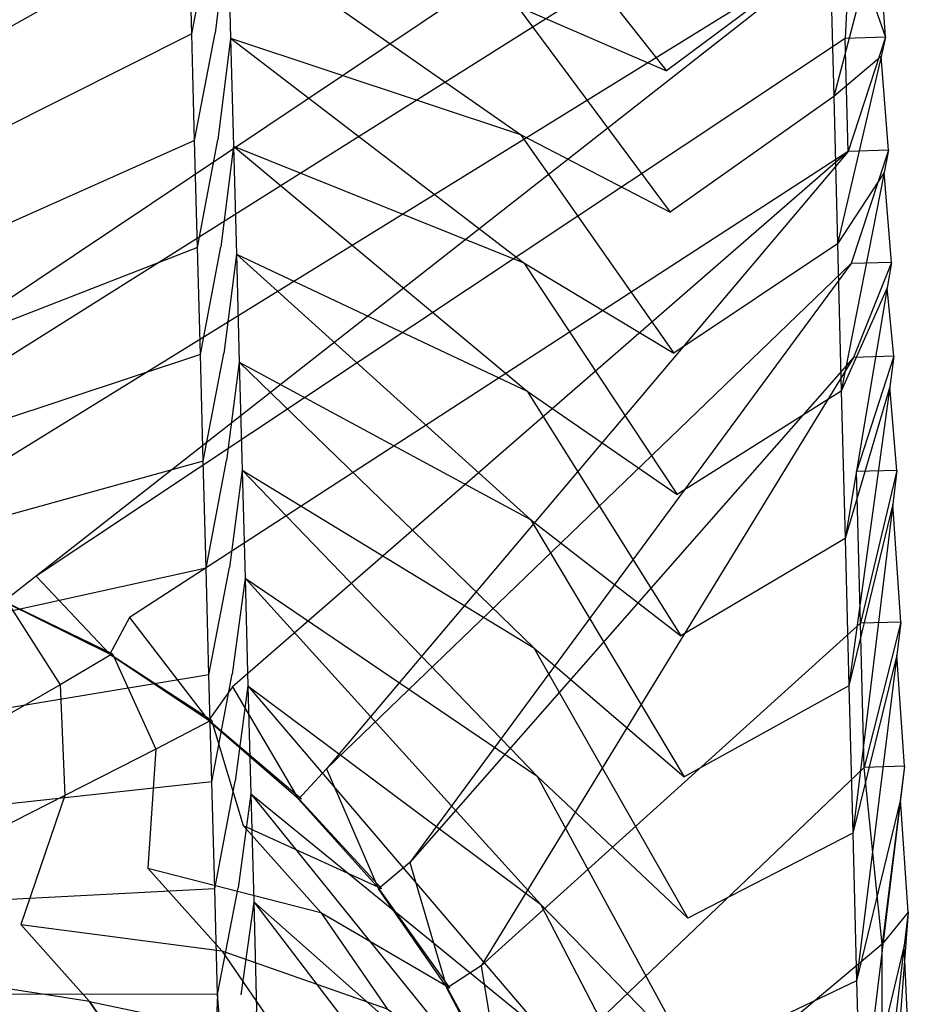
# Model space of a CAD drawing. Extents: x 0 to 0.55, y -0.37 to 0.
# Tile 20 of 21: x 0.456 to 0.549, y -0.159 to -0.057. Entities that reach past the tile are written whole.
import ezdxf

# ---------------------------------------------------------------- set-up
doc = ezdxf.new("R2010")
doc.units = 0
doc.layers.add('L0_WT_51665_0___REPLACEMTFOREMP', color=7, linetype='CONTINUOUS')

msp = doc.modelspace()

# ---------------------------------------------------------------- linework, layer by layer
at = {"layer": 'L0_WT_51665_0___REPLACEMTFOREMP', "color": 8}
for points, invisible_edges in [([(0.472158, -0.004168, 0.001757), (0.274999, -0.157936, 0.000809), (0.077828, -0.004168, 0.001755), (0.472158, -0.004168, 0.001757)], 14), ([(0.47234, -0.012079, 0.00167), (0.274999, -0.157936, 0.000809), (0.472158, -0.004168, 0.001757), (0.47234, -0.012079, 0.00167)], 14), ([(0.472375, -0.013561, 0.001656), (0.274999, -0.157936, 0.000809), (0.47234, -0.012079, 0.00167), (0.472375, -0.013561, 0.001656)], 14), ([(0.472674, -0.0247, 0.001528), (0.274999, -0.157936, 0.000809), (0.472375, -0.013561, 0.001656), (0.472674, -0.0247, 0.001528)], 14), ([(0.127992, -0.107512, 0.172296), (0.540004, -0.022129, 0.172264), (0.009849, -0.022023, 0.172264), (0.127992, -0.107512, 0.172296)], 13), ([(0.540004, -0.022129, 0.172264), (0.127992, -0.107512, 0.172296), (0.422008, -0.107512, 0.172296), (0.540004, -0.022129, 0.172264)], 14), ([(0.540852, -0.027935, 0.172326), (0.540004, -0.022129, 0.172264), (0.422008, -0.107512, 0.172296), (0.540852, -0.027935, 0.172326)], 14), ([(0.472972, -0.035833, 0.001401), (0.274999, -0.157936, 0.000809), (0.472674, -0.0247, 0.001528), (0.472972, -0.035833, 0.001401)], 14), ([(0.540852, -0.027935, 0.172326), (0.422008, -0.107512, 0.172296), (0.431122, -0.106486, 0.17229), (0.540852, -0.027935, 0.172326)], 14), ([(0.541092, -0.037238, 0.172403), (0.540852, -0.027935, 0.172326), (0.431122, -0.106486, 0.17229), (0.541092, -0.037238, 0.172403)], 14), ([(0.473271, -0.046966, 0.001273), (0.274999, -0.157936, 0.000809), (0.472972, -0.035833, 0.001401), (0.473271, -0.046966, 0.001273)], 14), ([(0.541092, -0.037238, 0.172403), (0.431122, -0.106486, 0.17229), (0.443538, -0.109019, 0.172329), (0.541092, -0.037238, 0.172403)], 14), ([(0.542158, -0.048112, 0.172492), (0.541092, -0.037238, 0.172403), (0.443538, -0.109019, 0.172329), (0.542158, -0.048112, 0.172492)], 14), ([(0.507124, -0.041879, 0.041415), (0.52303, -0.061959, 0.08142), (0.50747, -0.055243, 0.041347), (0.507124, -0.041879, 0.041415)], 14), ([(0.507124, -0.041879, 0.041415), (0.522661, -0.047245, 0.081428), (0.52303, -0.061959, 0.08142), (0.507124, -0.041879, 0.041415)], 14), ([(0.542158, -0.048112, 0.172492), (0.545849, -0.058467, 0.172608), (0.545513, -0.04548, 0.172496), (0.542158, -0.048112, 0.172492)], 14), ([(0.545849, -0.058467, 0.172608), (0.545045, -0.04725, 0.168535), (0.545513, -0.04548, 0.172496), (0.545849, -0.058467, 0.172608)], 14), ([(0.47357, -0.0581, 0.001146), (0.274999, -0.157936, 0.000809), (0.473271, -0.046966, 0.001273), (0.47357, -0.0581, 0.001146)], 14), ([(0.4757, -0.046896, 0.001274), (0.47357, -0.0581, 0.001146), (0.473271, -0.046966, 0.001273), (0.4757, -0.046896, 0.001274)], 13), ([(0.47357, -0.0581, 0.001146), (0.4757, -0.046896, 0.001274), (0.475999, -0.05803, 0.001146), (0.47357, -0.0581, 0.001146)], 14), ([(0.477317, -0.047321, 0.003313), (0.475999, -0.05803, 0.001146), (0.4757, -0.046896, 0.001274), (0.477317, -0.047321, 0.003313)], 14), ([(0.542158, -0.048112, 0.172492), (0.443538, -0.109019, 0.172329), (0.457373, -0.114607, 0.172414), (0.542158, -0.048112, 0.172492)], 14), ([(0.542158, -0.048112, 0.172492), (0.457373, -0.114607, 0.172414), (0.541645, -0.058585, 0.17258), (0.542158, -0.048112, 0.172492)], 14), ([(0.475999, -0.05803, 0.001146), (0.477317, -0.047321, 0.003313), (0.477618, -0.058568, 0.003189), (0.475999, -0.05803, 0.001146)], 13), ([(0.477317, -0.047321, 0.003313), (0.507816, -0.068608, 0.041279), (0.477618, -0.058568, 0.003189), (0.477317, -0.047321, 0.003313)], 14), ([(0.477317, -0.047321, 0.003313), (0.50747, -0.055243, 0.041347), (0.507816, -0.068608, 0.041279), (0.477317, -0.047321, 0.003313)], 14), ([(0.540045, -0.049289, 0.129549), (0.52303, -0.061959, 0.08142), (0.522661, -0.047245, 0.081428), (0.540045, -0.049289, 0.129549)], 14), ([(0.540045, -0.049289, 0.129549), (0.545045, -0.04725, 0.168535), (0.54044, -0.064641, 0.129613), (0.540045, -0.049289, 0.129549)], 13), ([(0.545386, -0.060455, 0.168644), (0.54044, -0.064641, 0.129613), (0.545045, -0.04725, 0.168535), (0.545386, -0.060455, 0.168644)], 14), ([(0.545849, -0.058467, 0.172608), (0.542158, -0.048112, 0.172492), (0.541645, -0.058585, 0.17258), (0.545849, -0.058467, 0.172608)], 13), ([(0.545045, -0.04725, 0.168535), (0.545849, -0.058467, 0.172608), (0.545386, -0.060455, 0.168644), (0.545045, -0.04725, 0.168535)], 13), ([(0.52303, -0.061959, 0.08142), (0.540045, -0.049289, 0.129549), (0.54044, -0.064641, 0.129613), (0.52303, -0.061959, 0.08142)], 13), ([(0.50747, -0.055243, 0.041347), (0.523399, -0.076673, 0.081412), (0.507816, -0.068608, 0.041279), (0.50747, -0.055243, 0.041347)], 14), ([(0.50747, -0.055243, 0.041347), (0.52303, -0.061959, 0.08142), (0.523399, -0.076673, 0.081412), (0.50747, -0.055243, 0.041347)], 14), ([(0.473869, -0.069233, 0.001019), (0.274999, -0.157936, 0.000809), (0.47357, -0.0581, 0.001146), (0.473869, -0.069233, 0.001019)], 14), ([(0.475999, -0.05803, 0.001146), (0.473869, -0.069233, 0.001019), (0.47357, -0.0581, 0.001146), (0.475999, -0.05803, 0.001146)], 13), ([(0.473869, -0.069233, 0.001019), (0.475999, -0.05803, 0.001146), (0.476298, -0.069163, 0.001019), (0.473869, -0.069233, 0.001019)], 14), ([(0.477618, -0.058568, 0.003189), (0.476298, -0.069163, 0.001019), (0.475999, -0.05803, 0.001146), (0.477618, -0.058568, 0.003189)], 14), ([(0.54195, -0.070361, 0.172679), (0.545849, -0.058467, 0.172608), (0.541645, -0.058585, 0.17258), (0.54195, -0.070361, 0.172679)], 13), ([(0.545849, -0.058467, 0.172608), (0.54195, -0.070361, 0.172679), (0.546154, -0.070244, 0.172711), (0.545849, -0.058467, 0.172608)], 14), ([(0.546154, -0.070244, 0.172711), (0.545386, -0.060455, 0.168644), (0.545849, -0.058467, 0.172608), (0.546154, -0.070244, 0.172711)], 14), ([(0.541645, -0.058585, 0.17258), (0.457373, -0.114607, 0.172414), (0.467085, -0.118927, 0.172485), (0.541645, -0.058585, 0.17258)], 14), ([(0.54195, -0.070361, 0.172679), (0.541645, -0.058585, 0.17258), (0.467085, -0.118927, 0.172485), (0.54195, -0.070361, 0.172679)], 14), ([(0.476298, -0.069163, 0.001019), (0.477618, -0.058568, 0.003189), (0.477919, -0.069815, 0.003064), (0.476298, -0.069163, 0.001019)], 13), ([(0.477618, -0.058568, 0.003189), (0.508162, -0.081973, 0.041211), (0.477919, -0.069815, 0.003064), (0.477618, -0.058568, 0.003189)], 14), ([(0.477618, -0.058568, 0.003189), (0.507816, -0.068608, 0.041279), (0.508162, -0.081973, 0.041211), (0.477618, -0.058568, 0.003189)], 14), ([(0.54044, -0.064641, 0.129613), (0.545386, -0.060455, 0.168644), (0.540836, -0.079993, 0.129677), (0.54044, -0.064641, 0.129613)], 13), ([(0.545699, -0.072562, 0.168742), (0.540836, -0.079993, 0.129677), (0.545386, -0.060455, 0.168644), (0.545699, -0.072562, 0.168742)], 14), ([(0.545386, -0.060455, 0.168644), (0.546154, -0.070244, 0.172711), (0.545699, -0.072562, 0.168742), (0.545386, -0.060455, 0.168644)], 13), ([(0.54044, -0.064641, 0.129613), (0.523399, -0.076673, 0.081412), (0.52303, -0.061959, 0.08142), (0.54044, -0.064641, 0.129613)], 14), ([(0.523399, -0.076673, 0.081412), (0.54044, -0.064641, 0.129613), (0.540836, -0.079993, 0.129677), (0.523399, -0.076673, 0.081412)], 13), ([(0.507816, -0.068608, 0.041279), (0.523768, -0.091387, 0.081404), (0.508162, -0.081973, 0.041211), (0.507816, -0.068608, 0.041279)], 14), ([(0.507816, -0.068608, 0.041279), (0.523399, -0.076673, 0.081412), (0.523768, -0.091387, 0.081404), (0.507816, -0.068608, 0.041279)], 14), ([(0.474168, -0.080367, 0.000891), (0.274999, -0.157936, 0.000809), (0.473869, -0.069233, 0.001019), (0.474168, -0.080367, 0.000891)], 14), ([(0.476298, -0.069163, 0.001019), (0.474168, -0.080367, 0.000891), (0.473869, -0.069233, 0.001019), (0.476298, -0.069163, 0.001019)], 13), ([(0.474168, -0.080367, 0.000891), (0.476298, -0.069163, 0.001019), (0.476596, -0.080296, 0.000892), (0.474168, -0.080367, 0.000891)], 14), ([(0.477919, -0.069815, 0.003064), (0.476596, -0.080296, 0.000892), (0.476298, -0.069163, 0.001019), (0.477919, -0.069815, 0.003064)], 14), ([(0.54195, -0.070361, 0.172679), (0.467085, -0.118927, 0.172485), (0.477816, -0.126131, 0.172599), (0.54195, -0.070361, 0.172679)], 14), ([(0.476596, -0.080296, 0.000892), (0.477919, -0.069815, 0.003064), (0.47822, -0.081062, 0.00294), (0.476596, -0.080296, 0.000892)], 13), ([(0.487607, -0.134679, 0.172734), (0.54195, -0.070361, 0.172679), (0.477816, -0.126131, 0.172599), (0.487607, -0.134679, 0.172734)], 13), ([(0.477919, -0.069815, 0.003064), (0.508508, -0.095338, 0.041144), (0.47822, -0.081062, 0.00294), (0.477919, -0.069815, 0.003064)], 14), ([(0.477919, -0.069815, 0.003064), (0.508162, -0.081973, 0.041211), (0.508508, -0.095338, 0.041144), (0.477919, -0.069815, 0.003064)], 14), ([(0.54195, -0.070361, 0.172679), (0.487607, -0.134679, 0.172734), (0.542252, -0.08204, 0.172778), (0.54195, -0.070361, 0.172679)], 14), ([(0.542252, -0.08204, 0.172778), (0.546154, -0.070244, 0.172711), (0.54195, -0.070361, 0.172679), (0.542252, -0.08204, 0.172778)], 13), ([(0.546154, -0.070244, 0.172711), (0.542252, -0.08204, 0.172778), (0.546456, -0.081923, 0.172812), (0.546154, -0.070244, 0.172711)], 14), ([(0.546456, -0.081923, 0.172812), (0.545699, -0.072562, 0.168742), (0.546154, -0.070244, 0.172711), (0.546456, -0.081923, 0.172812)], 14), ([(0.540836, -0.079993, 0.129677), (0.545699, -0.072562, 0.168742), (0.541231, -0.095345, 0.12974), (0.540836, -0.079993, 0.129677)], 13), ([(0.54601, -0.08458, 0.16884), (0.541231, -0.095345, 0.12974), (0.545699, -0.072562, 0.168742), (0.54601, -0.08458, 0.16884)], 14), ([(0.545699, -0.072562, 0.168742), (0.546456, -0.081923, 0.172812), (0.54601, -0.08458, 0.16884), (0.545699, -0.072562, 0.168742)], 13), ([(0.540836, -0.079993, 0.129677), (0.523768, -0.091387, 0.081404), (0.523399, -0.076673, 0.081412), (0.540836, -0.079993, 0.129677)], 14), ([(0.523768, -0.091387, 0.081404), (0.540836, -0.079993, 0.129677), (0.541231, -0.095345, 0.12974), (0.523768, -0.091387, 0.081404)], 13), ([(0.474466, -0.0915, 0.000764), (0.274999, -0.157936, 0.000809), (0.474168, -0.080367, 0.000891), (0.474466, -0.0915, 0.000764)], 14), ([(0.476596, -0.080296, 0.000892), (0.474466, -0.0915, 0.000764), (0.474168, -0.080367, 0.000891), (0.476596, -0.080296, 0.000892)], 13), ([(0.474466, -0.0915, 0.000764), (0.476596, -0.080296, 0.000892), (0.476895, -0.09143, 0.000764), (0.474466, -0.0915, 0.000764)], 14), ([(0.47822, -0.081062, 0.00294), (0.476895, -0.09143, 0.000764), (0.476596, -0.080296, 0.000892), (0.47822, -0.081062, 0.00294)], 14), ([(0.476895, -0.09143, 0.000764), (0.47822, -0.081062, 0.00294), (0.478521, -0.092309, 0.002816), (0.476895, -0.09143, 0.000764)], 13), ([(0.47822, -0.081062, 0.00294), (0.508854, -0.108703, 0.041076), (0.478521, -0.092309, 0.002816), (0.47822, -0.081062, 0.00294)], 14), ([(0.47822, -0.081062, 0.00294), (0.508508, -0.095338, 0.041144), (0.508854, -0.108703, 0.041076), (0.47822, -0.081062, 0.00294)], 14), ([(0.496291, -0.144427, 0.172888), (0.542252, -0.08204, 0.172778), (0.487607, -0.134679, 0.172734), (0.496291, -0.144427, 0.172888)], 13), ([(0.542252, -0.08204, 0.172778), (0.496291, -0.144427, 0.172888), (0.542505, -0.091825, 0.17286), (0.542252, -0.08204, 0.172778)], 14), ([(0.508162, -0.081973, 0.041211), (0.524138, -0.106102, 0.081396), (0.508508, -0.095338, 0.041144), (0.508162, -0.081973, 0.041211)], 14), ([(0.508162, -0.081973, 0.041211), (0.523768, -0.091387, 0.081404), (0.524138, -0.106102, 0.081396), (0.508162, -0.081973, 0.041211)], 14), ([(0.542505, -0.091825, 0.17286), (0.546456, -0.081923, 0.172812), (0.542252, -0.08204, 0.172778), (0.542505, -0.091825, 0.17286)], 13), ([(0.546456, -0.081923, 0.172812), (0.542505, -0.091825, 0.17286), (0.546709, -0.091707, 0.172897), (0.546456, -0.081923, 0.172812)], 14), ([(0.546709, -0.091707, 0.172897), (0.54601, -0.08458, 0.16884), (0.546456, -0.081923, 0.172812), (0.546709, -0.091707, 0.172897)], 14), ([(0.541231, -0.095345, 0.12974), (0.54601, -0.08458, 0.16884), (0.541626, -0.110697, 0.129804), (0.541231, -0.095345, 0.12974)], 13), ([(0.546276, -0.094879, 0.168923), (0.541626, -0.110697, 0.129804), (0.54601, -0.08458, 0.16884), (0.546276, -0.094879, 0.168923)], 14), ([(0.54601, -0.08458, 0.16884), (0.546709, -0.091707, 0.172897), (0.546276, -0.094879, 0.168923), (0.54601, -0.08458, 0.16884)], 13), ([(0.474765, -0.102634, 0.000636), (0.274999, -0.157936, 0.000809), (0.474466, -0.0915, 0.000764), (0.474765, -0.102634, 0.000636)], 14), ([(0.476895, -0.09143, 0.000764), (0.474765, -0.102634, 0.000636), (0.474466, -0.0915, 0.000764), (0.476895, -0.09143, 0.000764)], 13), ([(0.474765, -0.102634, 0.000636), (0.476895, -0.09143, 0.000764), (0.477194, -0.102563, 0.000637), (0.474765, -0.102634, 0.000636)], 14), ([(0.478521, -0.092309, 0.002816), (0.477194, -0.102563, 0.000637), (0.476895, -0.09143, 0.000764), (0.478521, -0.092309, 0.002816)], 14), ([(0.477194, -0.102563, 0.000637), (0.478521, -0.092309, 0.002816), (0.478823, -0.103556, 0.002691), (0.477194, -0.102563, 0.000637)], 13), ([(0.478521, -0.092309, 0.002816), (0.509201, -0.122068, 0.041008), (0.478823, -0.103556, 0.002691), (0.478521, -0.092309, 0.002816)], 14), ([(0.478521, -0.092309, 0.002816), (0.508854, -0.108703, 0.041076), (0.509201, -0.122068, 0.041008), (0.478521, -0.092309, 0.002816)], 14), ([(0.503722, -0.155209, 0.173057), (0.542505, -0.091825, 0.17286), (0.496291, -0.144427, 0.172888), (0.503722, -0.155209, 0.173057)], 13), ([(0.542505, -0.091825, 0.17286), (0.503722, -0.155209, 0.173057), (0.542813, -0.103722, 0.172962), (0.542505, -0.091825, 0.17286)], 14), ([(0.541231, -0.095345, 0.12974), (0.524138, -0.106102, 0.081396), (0.523768, -0.091387, 0.081404), (0.541231, -0.095345, 0.12974)], 14), ([(0.542813, -0.103722, 0.172962), (0.546709, -0.091707, 0.172897), (0.542505, -0.091825, 0.17286), (0.542813, -0.103722, 0.172962)], 13), ([(0.546709, -0.091707, 0.172897), (0.542813, -0.103722, 0.172962), (0.547017, -0.103605, 0.173001), (0.546709, -0.091707, 0.172897)], 14), ([(0.547017, -0.103605, 0.173001), (0.546276, -0.094879, 0.168923), (0.546709, -0.091707, 0.172897), (0.547017, -0.103605, 0.173001)], 14), ([(0.508508, -0.095338, 0.041144), (0.524507, -0.120816, 0.081388), (0.508854, -0.108703, 0.041076), (0.508508, -0.095338, 0.041144)], 14), ([(0.508508, -0.095338, 0.041144), (0.524138, -0.106102, 0.081396), (0.524507, -0.120816, 0.081388), (0.508508, -0.095338, 0.041144)], 14), ([(0.524138, -0.106102, 0.081396), (0.541231, -0.095345, 0.12974), (0.541626, -0.110697, 0.129804), (0.524138, -0.106102, 0.081396)], 13), ([(0.541626, -0.110697, 0.129804), (0.546276, -0.094879, 0.168923), (0.542021, -0.126049, 0.129868), (0.541626, -0.110697, 0.129804)], 13), ([(0.546592, -0.107095, 0.169023), (0.542021, -0.126049, 0.129868), (0.546276, -0.094879, 0.168923), (0.546592, -0.107095, 0.169023)], 14), ([(0.546276, -0.094879, 0.168923), (0.547017, -0.103605, 0.173001), (0.546592, -0.107095, 0.169023), (0.546276, -0.094879, 0.168923)], 13), ([(0.477194, -0.102563, 0.000637), (0.475064, -0.113767, 0.000509), (0.474765, -0.102634, 0.000636), (0.477194, -0.102563, 0.000637)], 13), ([(0.475064, -0.113767, 0.000509), (0.477194, -0.102563, 0.000637), (0.477493, -0.113697, 0.00051), (0.475064, -0.113767, 0.000509)], 14), ([(0.478823, -0.103556, 0.002691), (0.477493, -0.113697, 0.00051), (0.477194, -0.102563, 0.000637), (0.478823, -0.103556, 0.002691)], 14), ([(0.475064, -0.113767, 0.000509), (0.274999, -0.157936, 0.000809), (0.474765, -0.102634, 0.000636), (0.475064, -0.113767, 0.000509)], 14), ([(0.477493, -0.113697, 0.00051), (0.478823, -0.103556, 0.002691), (0.479124, -0.114803, 0.002567), (0.477493, -0.113697, 0.00051)], 13), ([(0.478823, -0.103556, 0.002691), (0.509547, -0.135433, 0.040941), (0.479124, -0.114803, 0.002567), (0.478823, -0.103556, 0.002691)], 14), ([(0.478823, -0.103556, 0.002691), (0.509201, -0.122068, 0.041008), (0.509547, -0.135433, 0.040941), (0.478823, -0.103556, 0.002691)], 14), ([(0.543222, -0.119519, 0.173099), (0.542813, -0.103722, 0.172962), (0.503722, -0.155209, 0.173057), (0.543222, -0.119519, 0.173099)], 14), ([(0.543222, -0.119519, 0.173099), (0.547017, -0.103605, 0.173001), (0.542813, -0.103722, 0.172962), (0.543222, -0.119519, 0.173099)], 13), ([(0.547017, -0.103605, 0.173001), (0.543222, -0.119519, 0.173099), (0.547426, -0.119401, 0.173138), (0.547017, -0.103605, 0.173001)], 14), ([(0.547426, -0.119401, 0.173138), (0.546592, -0.107095, 0.169023), (0.547017, -0.103605, 0.173001), (0.547426, -0.119401, 0.173138)], 14), ([(0.541626, -0.110697, 0.129804), (0.524507, -0.120816, 0.081388), (0.524138, -0.106102, 0.081396), (0.541626, -0.110697, 0.129804)], 14), ([(0.542021, -0.126049, 0.129868), (0.546592, -0.107095, 0.169023), (0.542416, -0.141401, 0.129931), (0.542021, -0.126049, 0.129868)], 13), ([(0.547, -0.122851, 0.169154), (0.542416, -0.141401, 0.129931), (0.546592, -0.107095, 0.169023), (0.547, -0.122851, 0.169154)], 14), ([(0.546592, -0.107095, 0.169023), (0.547426, -0.119401, 0.173138), (0.547, -0.122851, 0.169154), (0.546592, -0.107095, 0.169023)], 13), ([(0.508854, -0.108703, 0.041076), (0.524876, -0.13553, 0.08138), (0.509201, -0.122068, 0.041008), (0.508854, -0.108703, 0.041076)], 14), ([(0.508854, -0.108703, 0.041076), (0.524507, -0.120816, 0.081388), (0.524876, -0.13553, 0.08138), (0.508854, -0.108703, 0.041076)], 14), ([(0.443538, -0.109019, 0.172329), (0.454011, -0.117244, 0.172411), (0.457373, -0.114607, 0.172414), (0.443538, -0.109019, 0.172329)], 14), ([(0.524507, -0.120816, 0.081388), (0.541626, -0.110697, 0.129804), (0.542021, -0.126049, 0.129868), (0.524507, -0.120816, 0.081388)], 13), ([(0.475363, -0.1249, 0.000382), (0.274999, -0.157936, 0.000809), (0.475064, -0.113767, 0.000509), (0.475363, -0.1249, 0.000382)], 14), ([(0.477493, -0.113697, 0.00051), (0.475363, -0.1249, 0.000382), (0.475064, -0.113767, 0.000509), (0.477493, -0.113697, 0.00051)], 13), ([(0.475363, -0.1249, 0.000382), (0.477493, -0.113697, 0.00051), (0.477792, -0.12483, 0.000382), (0.475363, -0.1249, 0.000382)], 14), ([(0.479124, -0.114803, 0.002567), (0.477792, -0.12483, 0.000382), (0.477493, -0.113697, 0.00051), (0.479124, -0.114803, 0.002567)], 14), ([(0.465023, -0.122741, 0.172497), (0.457373, -0.114607, 0.172414), (0.454011, -0.117244, 0.172411), (0.465023, -0.122741, 0.172497)], 13), ([(0.457373, -0.114607, 0.172414), (0.465023, -0.122741, 0.172497), (0.467085, -0.118927, 0.172485), (0.457373, -0.114607, 0.172414)], 14), ([(0.477792, -0.12483, 0.000382), (0.479124, -0.114803, 0.002567), (0.479425, -0.12605, 0.002442), (0.477792, -0.12483, 0.000382)], 13), ([(0.479124, -0.114803, 0.002567), (0.509893, -0.148798, 0.040873), (0.479425, -0.12605, 0.002442), (0.479124, -0.114803, 0.002567)], 14), ([(0.479124, -0.114803, 0.002567), (0.509547, -0.135433, 0.040941), (0.509893, -0.148798, 0.040873), (0.479124, -0.114803, 0.002567)], 14), ([(0.459849, -0.125923, 0.116729), (0.454309, -0.117209, 0.149743), (0.449165, -0.120589, 0.116645), (0.459849, -0.125923, 0.116729)], 13), ([(0.465079, -0.122735, 0.168247), (0.454011, -0.117244, 0.172411), (0.454067, -0.117237, 0.16816), (0.465079, -0.122735, 0.168247)], 13), ([(0.454011, -0.117244, 0.172411), (0.465079, -0.122735, 0.168247), (0.465023, -0.122741, 0.172497), (0.454011, -0.117244, 0.172411)], 14), ([(0.465324, -0.122708, 0.149829), (0.454067, -0.117237, 0.16816), (0.454309, -0.117209, 0.149743), (0.465324, -0.122708, 0.149829)], 13), ([(0.454067, -0.117237, 0.16816), (0.465324, -0.122708, 0.149829), (0.465079, -0.122735, 0.168247), (0.454067, -0.117237, 0.16816)], 14), ([(0.454309, -0.117209, 0.149743), (0.459849, -0.125923, 0.116729), (0.465324, -0.122708, 0.149829), (0.454309, -0.117209, 0.149743)], 14), ([(0.47531, -0.129647, 0.172606), (0.467085, -0.118927, 0.172485), (0.465023, -0.122741, 0.172497), (0.47531, -0.129647, 0.172606)], 13), ([(0.467085, -0.118927, 0.172485), (0.47531, -0.129647, 0.172606), (0.477816, -0.126131, 0.172599), (0.467085, -0.118927, 0.172485)], 14), ([(0.543222, -0.119519, 0.173099), (0.503722, -0.155209, 0.173057), (0.509773, -0.166843, 0.173238), (0.543222, -0.119519, 0.173099)], 14), ([(0.54361, -0.134527, 0.173231), (0.543222, -0.119519, 0.173099), (0.509773, -0.166843, 0.173238), (0.54361, -0.134527, 0.173231)], 14), ([(0.54361, -0.134527, 0.173231), (0.547426, -0.119401, 0.173138), (0.543222, -0.119519, 0.173099), (0.54361, -0.134527, 0.173231)], 13), ([(0.547426, -0.119401, 0.173138), (0.54361, -0.134527, 0.173231), (0.547815, -0.134409, 0.173268), (0.547426, -0.119401, 0.173138)], 14), ([(0.547815, -0.134409, 0.173268), (0.547, -0.122851, 0.169154), (0.547426, -0.119401, 0.173138), (0.547815, -0.134409, 0.173268)], 14), ([(0.449165, -0.120589, 0.116645), (0.450876, -0.131106, 0.083646), (0.459849, -0.125923, 0.116729), (0.449165, -0.120589, 0.116645)], 14), ([(0.542021, -0.126049, 0.129868), (0.524876, -0.13553, 0.08138), (0.524507, -0.120816, 0.081388), (0.542021, -0.126049, 0.129868)], 14), ([(0.46983, -0.132624, 0.116835), (0.465324, -0.122708, 0.149829), (0.459849, -0.125923, 0.116729), (0.46983, -0.132624, 0.116835)], 13), ([(0.475367, -0.129641, 0.168356), (0.465023, -0.122741, 0.172497), (0.465079, -0.122735, 0.168247), (0.475367, -0.129641, 0.168356)], 13), ([(0.465023, -0.122741, 0.172497), (0.475367, -0.129641, 0.168356), (0.47531, -0.129647, 0.172606), (0.465023, -0.122741, 0.172497)], 14), ([(0.475615, -0.129616, 0.149938), (0.465079, -0.122735, 0.168247), (0.465324, -0.122708, 0.149829), (0.475615, -0.129616, 0.149938)], 13), ([(0.465079, -0.122735, 0.168247), (0.475615, -0.129616, 0.149938), (0.475367, -0.129641, 0.168356), (0.465079, -0.122735, 0.168247)], 14), ([(0.465324, -0.122708, 0.149829), (0.46983, -0.132624, 0.116835), (0.475615, -0.129616, 0.149938), (0.465324, -0.122708, 0.149829)], 14), ([(0.509201, -0.122068, 0.041008), (0.525245, -0.150244, 0.081372), (0.509547, -0.135433, 0.040941), (0.509201, -0.122068, 0.041008)], 14), ([(0.509201, -0.122068, 0.041008), (0.524876, -0.13553, 0.08138), (0.525245, -0.150244, 0.081372), (0.509201, -0.122068, 0.041008)], 14), ([(0.542416, -0.141401, 0.129931), (0.547, -0.122851, 0.169154), (0.542811, -0.156753, 0.129995), (0.542416, -0.141401, 0.129931)], 13), ([(0.547389, -0.13789, 0.169278), (0.542811, -0.156753, 0.129995), (0.547, -0.122851, 0.169154), (0.547389, -0.13789, 0.169278)], 14), ([(0.547, -0.122851, 0.169154), (0.547815, -0.134409, 0.173268), (0.547389, -0.13789, 0.169278), (0.547, -0.122851, 0.169154)], 13), ([(0.475662, -0.136034, 0.000254), (0.274999, -0.157936, 0.000809), (0.475363, -0.1249, 0.000382), (0.475662, -0.136034, 0.000254)], 14), ([(0.477792, -0.12483, 0.000382), (0.475662, -0.136034, 0.000254), (0.475363, -0.1249, 0.000382), (0.477792, -0.12483, 0.000382)], 13), ([(0.475662, -0.136034, 0.000254), (0.477792, -0.12483, 0.000382), (0.47809, -0.135964, 0.000255), (0.475662, -0.136034, 0.000254)], 14), ([(0.479425, -0.12605, 0.002442), (0.47809, -0.135964, 0.000255), (0.477792, -0.12483, 0.000382), (0.479425, -0.12605, 0.002442)], 14), ([(0.460359, -0.137472, 0.083746), (0.459849, -0.125923, 0.116729), (0.450876, -0.131106, 0.083646), (0.460359, -0.137472, 0.083746)], 13), ([(0.459849, -0.125923, 0.116729), (0.460359, -0.137472, 0.083746), (0.46983, -0.132624, 0.116835), (0.459849, -0.125923, 0.116729)], 14), ([(0.484698, -0.137843, 0.172735), (0.477816, -0.126131, 0.172599), (0.47531, -0.129647, 0.172606), (0.484698, -0.137843, 0.172735)], 13), ([(0.477816, -0.126131, 0.172599), (0.484698, -0.137843, 0.172735), (0.487607, -0.134679, 0.172734), (0.477816, -0.126131, 0.172599)], 14), ([(0.47809, -0.135964, 0.000255), (0.479425, -0.12605, 0.002442), (0.479726, -0.137297, 0.002318), (0.47809, -0.135964, 0.000255)], 13), ([(0.479425, -0.12605, 0.002442), (0.510239, -0.162163, 0.040805), (0.479726, -0.137297, 0.002318), (0.479425, -0.12605, 0.002442)], 14), ([(0.479425, -0.12605, 0.002442), (0.509893, -0.148798, 0.040873), (0.510239, -0.162163, 0.040805), (0.479425, -0.12605, 0.002442)], 14), ([(0.524876, -0.13553, 0.08138), (0.542021, -0.126049, 0.129868), (0.542416, -0.141401, 0.129931), (0.524876, -0.13553, 0.08138)], 13), ([(0.478938, -0.140575, 0.11696), (0.475615, -0.129616, 0.149938), (0.46983, -0.132624, 0.116835), (0.478938, -0.140575, 0.11696)], 13), ([(0.484755, -0.137838, 0.168485), (0.47531, -0.129647, 0.172606), (0.475367, -0.129641, 0.168356), (0.484755, -0.137838, 0.168485)], 13), ([(0.47531, -0.129647, 0.172606), (0.484755, -0.137838, 0.168485), (0.484698, -0.137843, 0.172735), (0.47531, -0.129647, 0.172606)], 14), ([(0.485005, -0.137814, 0.150067), (0.475367, -0.129641, 0.168356), (0.475615, -0.129616, 0.149938), (0.485005, -0.137814, 0.150067)], 13), ([(0.475367, -0.129641, 0.168356), (0.485005, -0.137814, 0.150067), (0.484755, -0.137838, 0.168485), (0.475367, -0.129641, 0.168356)], 14), ([(0.475615, -0.129616, 0.149938), (0.478938, -0.140575, 0.11696), (0.485005, -0.137814, 0.150067), (0.475615, -0.129616, 0.149938)], 14), ([(0.450876, -0.131106, 0.083646), (0.447716, -0.143861, 0.061926), (0.460359, -0.137472, 0.083746), (0.450876, -0.131106, 0.083646)], 14), ([(0.469011, -0.145026, 0.083865), (0.46983, -0.132624, 0.116835), (0.460359, -0.137472, 0.083746), (0.469011, -0.145026, 0.083865)], 13), ([(0.46983, -0.132624, 0.116835), (0.469011, -0.145026, 0.083865), (0.478938, -0.140575, 0.11696), (0.46983, -0.132624, 0.116835)], 14), ([(0.493024, -0.147189, 0.172882), (0.487607, -0.134679, 0.172734), (0.484698, -0.137843, 0.172735), (0.493024, -0.147189, 0.172882)], 13), ([(0.487607, -0.134679, 0.172734), (0.493024, -0.147189, 0.172882), (0.496291, -0.144427, 0.172888), (0.487607, -0.134679, 0.172734)], 14), ([(0.54361, -0.134527, 0.173231), (0.509773, -0.166843, 0.173238), (0.514339, -0.179133, 0.173428), (0.54361, -0.134527, 0.173231)], 14), ([(0.545494, -0.152934, 0.173415), (0.54361, -0.134527, 0.173231), (0.514339, -0.179133, 0.173428), (0.545494, -0.152934, 0.173415)], 14), ([(0.545494, -0.152934, 0.173415), (0.547815, -0.134409, 0.173268), (0.54361, -0.134527, 0.173231), (0.545494, -0.152934, 0.173415)], 13), ([(0.547815, -0.134409, 0.173268), (0.545494, -0.152934, 0.173415), (0.548208, -0.149599, 0.1734), (0.547815, -0.134409, 0.173268)], 14), ([(0.548208, -0.149599, 0.1734), (0.547389, -0.13789, 0.169278), (0.547815, -0.134409, 0.173268), (0.548208, -0.149599, 0.1734)], 14), ([(0.47596, -0.147167, 0.000127), (0.274999, -0.157936, 0.000809), (0.475662, -0.136034, 0.000254), (0.47596, -0.147167, 0.000127)], 14), ([(0.47809, -0.135964, 0.000255), (0.47596, -0.147167, 0.000127), (0.475662, -0.136034, 0.000254), (0.47809, -0.135964, 0.000255)], 13), ([(0.47596, -0.147167, 0.000127), (0.47809, -0.135964, 0.000255), (0.478389, -0.147097, 0.000127), (0.47596, -0.147167, 0.000127)], 14), ([(0.479726, -0.137297, 0.002318), (0.478389, -0.147097, 0.000127), (0.47809, -0.135964, 0.000255), (0.479726, -0.137297, 0.002318)], 14), ([(0.509547, -0.135433, 0.040941), (0.525615, -0.164959, 0.081364), (0.509893, -0.148798, 0.040873), (0.509547, -0.135433, 0.040941)], 14), ([(0.509547, -0.135433, 0.040941), (0.525245, -0.150244, 0.081372), (0.525615, -0.164959, 0.081364), (0.509547, -0.135433, 0.040941)], 14), ([(0.542416, -0.141401, 0.129931), (0.525245, -0.150244, 0.081372), (0.524876, -0.13553, 0.08138), (0.542416, -0.141401, 0.129931)], 14), ([(0.478389, -0.147097, 0.000127), (0.479726, -0.137297, 0.002318), (0.480027, -0.148544, 0.002194), (0.478389, -0.147097, 0.000127)], 13), ([(0.479726, -0.137297, 0.002318), (0.510585, -0.175528, 0.040737), (0.480027, -0.148544, 0.002194), (0.479726, -0.137297, 0.002318)], 14), ([(0.479726, -0.137297, 0.002318), (0.510239, -0.162163, 0.040805), (0.510585, -0.175528, 0.040737), (0.479726, -0.137297, 0.002318)], 14), ([(0.455768, -0.150892, 0.062036), (0.460359, -0.137472, 0.083746), (0.447716, -0.143861, 0.061926), (0.455768, -0.150892, 0.062036)], 13), ([(0.460359, -0.137472, 0.083746), (0.455768, -0.150892, 0.062036), (0.469011, -0.145026, 0.083865), (0.460359, -0.137472, 0.083746)], 14), ([(0.478938, -0.140575, 0.11696), (0.493334, -0.147163, 0.150214), (0.485005, -0.137814, 0.150067), (0.478938, -0.140575, 0.11696)], 14), ([(0.493082, -0.147184, 0.168632), (0.484698, -0.137843, 0.172735), (0.484755, -0.137838, 0.168485), (0.493082, -0.147184, 0.168632)], 14), ([(0.484698, -0.137843, 0.172735), (0.493082, -0.147184, 0.168632), (0.493024, -0.147189, 0.172882), (0.484698, -0.137843, 0.172735)], 13), ([(0.493334, -0.147163, 0.150214), (0.484755, -0.137838, 0.168485), (0.485005, -0.137814, 0.150067), (0.493334, -0.147163, 0.150214)], 14), ([(0.484755, -0.137838, 0.168485), (0.493334, -0.147163, 0.150214), (0.493082, -0.147184, 0.168632), (0.484755, -0.137838, 0.168485)], 13), ([(0.542811, -0.156753, 0.129995), (0.547389, -0.13789, 0.169278), (0.543207, -0.172105, 0.130059), (0.542811, -0.156753, 0.129995)], 13), ([(0.547782, -0.153096, 0.169403), (0.543207, -0.172105, 0.130059), (0.547389, -0.13789, 0.169278), (0.547782, -0.153096, 0.169403)], 14), ([(0.547389, -0.13789, 0.169278), (0.548208, -0.149599, 0.1734), (0.547782, -0.153096, 0.169403), (0.547389, -0.13789, 0.169278)], 13), ([(0.469011, -0.145026, 0.083865), (0.487017, -0.149643, 0.117102), (0.478938, -0.140575, 0.11696), (0.469011, -0.145026, 0.083865)], 14), ([(0.493334, -0.147163, 0.150214), (0.478938, -0.140575, 0.11696), (0.487017, -0.149643, 0.117102), (0.493334, -0.147163, 0.150214)], 13), ([(0.525245, -0.150244, 0.081372), (0.542416, -0.141401, 0.129931), (0.542811, -0.156753, 0.129995), (0.525245, -0.150244, 0.081372)], 13), ([(0.447716, -0.143861, 0.061926), (0.430882, -0.154014, 0.046125), (0.455768, -0.150892, 0.062036), (0.447716, -0.143861, 0.061926)], 14), ([(0.500147, -0.157524, 0.173044), (0.496291, -0.144427, 0.172888), (0.493024, -0.147189, 0.172882), (0.500147, -0.157524, 0.173044)], 13), ([(0.496291, -0.144427, 0.172888), (0.500147, -0.157524, 0.173044), (0.503722, -0.155209, 0.173057), (0.496291, -0.144427, 0.172888)], 14), ([(0.455768, -0.150892, 0.062036), (0.476686, -0.15364, 0.084001), (0.469011, -0.145026, 0.083865), (0.455768, -0.150892, 0.062036)], 14), ([(0.487017, -0.149643, 0.117102), (0.469011, -0.145026, 0.083865), (0.476686, -0.15364, 0.084001), (0.487017, -0.149643, 0.117102)], 13), ([(0.476257, -0.158204), (0.274999, -0.157936, 0.000809), (0.47596, -0.147167, 0.000127), (0.476257, -0.158204)], 14), ([(0.478389, -0.147097, 0.000127), (0.476257, -0.158204), (0.47596, -0.147167, 0.000127), (0.478389, -0.147097, 0.000127)], 13), ([(0.476257, -0.158204), (0.478389, -0.147097, 0.000127), (0.478688, -0.15823), (0.476257, -0.158204)], 14), ([(0.480027, -0.148544, 0.002194), (0.478688, -0.15823), (0.478389, -0.147097, 0.000127), (0.480027, -0.148544, 0.002194)], 14), ([(0.487017, -0.149643, 0.117102), (0.500459, -0.157501, 0.150377), (0.493334, -0.147163, 0.150214), (0.487017, -0.149643, 0.117102)], 14), ([(0.500206, -0.15752, 0.168794), (0.493024, -0.147189, 0.172882), (0.493082, -0.147184, 0.168632), (0.500206, -0.15752, 0.168794)], 14), ([(0.493024, -0.147189, 0.172882), (0.500206, -0.15752, 0.168794), (0.500147, -0.157524, 0.173044), (0.493024, -0.147189, 0.172882)], 13), ([(0.500459, -0.157501, 0.150377), (0.493082, -0.147184, 0.168632), (0.493334, -0.147163, 0.150214), (0.500459, -0.157501, 0.150377)], 14), ([(0.493082, -0.147184, 0.168632), (0.500459, -0.157501, 0.150377), (0.500206, -0.15752, 0.168794), (0.493082, -0.147184, 0.168632)], 13), ([(0.478688, -0.15823), (0.480027, -0.148544, 0.002194), (0.480329, -0.159791, 0.002069), (0.478688, -0.15823)], 13), ([(0.480027, -0.148544, 0.002194), (0.510931, -0.188892, 0.04067), (0.480329, -0.159791, 0.002069), (0.480027, -0.148544, 0.002194)], 14), ([(0.480027, -0.148544, 0.002194), (0.510585, -0.175528, 0.040737), (0.510931, -0.188892, 0.04067), (0.480027, -0.148544, 0.002194)], 14), ([(0.476686, -0.15364, 0.084001), (0.493928, -0.15967, 0.11726), (0.487017, -0.149643, 0.117102), (0.476686, -0.15364, 0.084001)], 14), ([(0.500459, -0.157501, 0.150377), (0.487017, -0.149643, 0.117102), (0.493928, -0.15967, 0.11726), (0.500459, -0.157501, 0.150377)], 13), ([(0.509893, -0.148798, 0.040873), (0.525984, -0.179673, 0.081355), (0.510239, -0.162163, 0.040805), (0.509893, -0.148798, 0.040873)], 14), ([(0.509893, -0.148798, 0.040873), (0.525615, -0.164959, 0.081364), (0.525984, -0.179673, 0.081355), (0.509893, -0.148798, 0.040873)], 14), ([(0.545512, -0.184208, 0.173692), (0.548208, -0.149599, 0.1734), (0.545494, -0.152934, 0.173415), (0.545512, -0.184208, 0.173692)], 13), ([(0.548208, -0.149599, 0.1734), (0.545512, -0.184208, 0.173692), (0.549042, -0.181836, 0.17368), (0.548208, -0.149599, 0.1734)], 14), ([(0.549042, -0.181836, 0.17368), (0.547782, -0.153096, 0.169403), (0.548208, -0.149599, 0.1734), (0.549042, -0.181836, 0.17368)], 14), ([(0.542811, -0.156753, 0.129995), (0.525615, -0.164959, 0.081364), (0.525245, -0.150244, 0.081372), (0.542811, -0.156753, 0.129995)], 14), ([(0.462911, -0.158909, 0.062162), (0.455768, -0.150892, 0.062036), (0.430882, -0.154014, 0.046125), (0.462911, -0.158909, 0.062162)], 14), ([(0.476686, -0.15364, 0.084001), (0.455768, -0.150892, 0.062036), (0.462911, -0.158909, 0.062162), (0.476686, -0.15364, 0.084001)], 13), ([(0.462911, -0.158909, 0.062162), (0.483252, -0.163166, 0.084151), (0.476686, -0.15364, 0.084001), (0.462911, -0.158909, 0.062162)], 14), ([(0.493928, -0.15967, 0.11726), (0.476686, -0.15364, 0.084001), (0.483252, -0.163166, 0.084151), (0.493928, -0.15967, 0.11726)], 13), ([(0.545494, -0.152934, 0.173415), (0.514339, -0.179133, 0.173428), (0.515911, -0.189292, 0.173581), (0.545494, -0.152934, 0.173415)], 14), ([(0.545512, -0.184208, 0.173692), (0.545494, -0.152934, 0.173415), (0.515911, -0.189292, 0.173581), (0.545512, -0.184208, 0.173692)], 14), ([(0.543207, -0.172105, 0.130059), (0.547782, -0.153096, 0.169403), (0.543602, -0.187457, 0.130122), (0.543207, -0.172105, 0.130059)], 13), ([(0.548576, -0.183773, 0.169664), (0.543602, -0.187457, 0.130122), (0.547782, -0.153096, 0.169403), (0.548576, -0.183773, 0.169664)], 14), ([(0.547782, -0.153096, 0.169403), (0.549042, -0.181836, 0.17368), (0.548576, -0.183773, 0.169664), (0.547782, -0.153096, 0.169403)], 13), ([(0.462911, -0.158909, 0.062162), (0.430882, -0.154014, 0.046125), (0.437228, -0.16109, 0.046234), (0.462911, -0.158909, 0.062162)], 14), ([(0.505945, -0.168672, 0.17322), (0.503722, -0.155209, 0.173057), (0.500147, -0.157524, 0.173044), (0.505945, -0.168672, 0.17322)], 13), ([(0.503722, -0.155209, 0.173057), (0.505945, -0.168672, 0.17322), (0.509773, -0.166843, 0.173238), (0.503722, -0.155209, 0.173057)], 14), ([(0.525615, -0.164959, 0.081364), (0.542811, -0.156753, 0.129995), (0.543207, -0.172105, 0.130059), (0.525615, -0.164959, 0.081364)], 13), ([(0.472832, -0.194669, 0.000003), (0.46861, -0.212094, 0.000005), (0.274999, -0.157936, 0.000809), (0.472832, -0.194669, 0.000003)], 14), ([(0.462807, -0.228582, 0.000006), (0.455527, -0.243845, 0.000008), (0.274999, -0.157936, 0.000809), (0.462807, -0.228582, 0.000006)], 14), ([(0.475396, -0.17661, 0.000001), (0.472832, -0.194669, 0.000003), (0.274999, -0.157936, 0.000809), (0.475396, -0.17661, 0.000001)], 14), ([(0.46861, -0.212094, 0.000005), (0.462807, -0.228582, 0.000006), (0.274999, -0.157936, 0.000809), (0.46861, -0.212094, 0.000005)], 14), ([(0.476257, -0.158204), (0.475396, -0.17661, 0.000001), (0.274999, -0.157936, 0.000809), (0.476257, -0.158204)], 14), ([(0.493928, -0.15967, 0.11726), (0.506259, -0.168653, 0.150552), (0.500459, -0.157501, 0.150377), (0.493928, -0.15967, 0.11726)], 14), ([(0.506004, -0.168669, 0.16897), (0.500147, -0.157524, 0.173044), (0.500206, -0.15752, 0.168794), (0.506004, -0.168669, 0.16897)], 14), ([(0.500147, -0.157524, 0.173044), (0.506004, -0.168669, 0.16897), (0.505945, -0.168672, 0.17322), (0.500147, -0.157524, 0.173044)], 13), ([(0.506259, -0.168653, 0.150552), (0.500206, -0.15752, 0.168794), (0.500459, -0.157501, 0.150377), (0.506259, -0.168653, 0.150552)], 14), ([(0.500206, -0.15752, 0.168794), (0.506259, -0.168653, 0.150552), (0.506004, -0.168669, 0.16897), (0.500206, -0.15752, 0.168794)], 13), ([(0.469021, -0.167775, 0.062302), (0.462911, -0.158909, 0.062162), (0.437228, -0.16109, 0.046234), (0.469021, -0.167775, 0.062302)], 14), ([(0.483252, -0.163166, 0.084151), (0.462911, -0.158909, 0.062162), (0.469021, -0.167775, 0.062302), (0.483252, -0.163166, 0.084151)], 13), ([(0.476257, -0.158204), (0.477817, -0.176855), (0.475396, -0.17661, 0.000001), (0.476257, -0.158204)], 13), ([(0.477817, -0.176855), (0.476257, -0.158204), (0.478688, -0.15823), (0.477817, -0.176855)], 14), ([(0.480329, -0.159791, 0.002069), (0.477817, -0.176855), (0.478688, -0.15823), (0.480329, -0.159791, 0.002069)], 14)]:
    msp.add_3dface(points, dxfattribs=dict(at, invisible_edges=invisible_edges))

doc.saveas('drawing.dxf')
